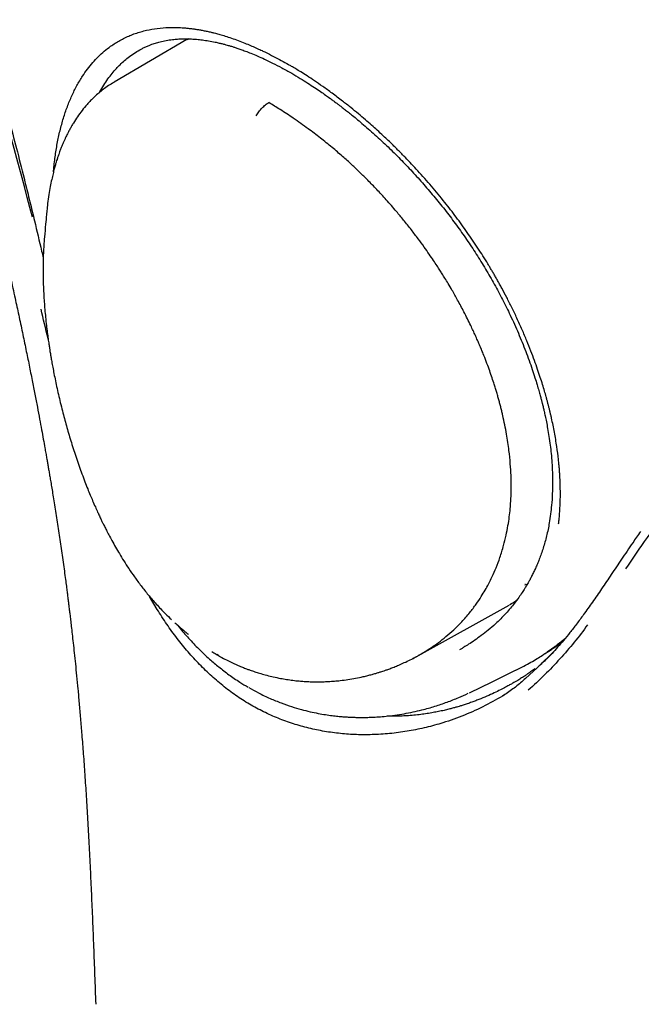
# Model space of a CAD drawing. Header units: millimetres. Extents: x 8 to 866, y 12 to 2084.
# Tile 11 of 100: x 664 to 684, y 741 to 773. Entities that reach past the tile are written whole.
import ezdxf

# ---------------------------------------------------------------- set-up
doc = ezdxf.new("R2010")
doc.units = ezdxf.units.MM

msp = doc.modelspace()

# ---------------------------------------------------------------- linework, layer by layer
at = {"color": 7, "linetype": 'Continuous', "lineweight": 30}
for p, q in [((669.709, 772.521), (667.356, 771.145)), ((669.766, 772.544), (669.711, 772.517)), ((669.758, 772.544), (669.713, 772.521)), ((665.177, 766.98), (665.166, 766.855)), ((680.658, 754.885), (680.642, 754.882)), ((680.643, 754.879), (680.722, 754.897)), ((668.745, 754.081), (668.502, 754.498)), ((677.198, 752.587), (680.133, 754.22)), ((680.145, 754.233), (680.158, 754.24)), ((681.59, 752.731), (681.045, 752.193)), ((670.728, 752.589), (670.678, 752.618)), ((677.195, 752.586), (677.196, 752.586)), ((681.045, 752.193), (680.664, 751.847)), ((679.965, 751.296), (679.919, 751.276))]:
    msp.add_line(p, q, dxfattribs=at)
at = {"color": 7, "linetype": 'Continuous', "lineweight": 30, "flags": 128}
msp.add_lwpolyline([(678.845, 751.384), (679.579, 751.738), (680.343, 752.108)], dxfattribs=at)
at = {"color": 7, "linetype": 'Continuous', "lineweight": 30}
for points, knots in [([(633.026, 850.005), (633.084, 850.052), (633.225, 850.162), (633.455, 850.327), (633.717, 850.5), (633.986, 850.665), (634.262, 850.82), (634.546, 850.966), (634.837, 851.103), (635.136, 851.231), (635.442, 851.35), (635.755, 851.46), (636.075, 851.56), (636.402, 851.652), (636.736, 851.734), (637.077, 851.807), (637.425, 851.871), (637.78, 851.925), (638.141, 851.971), (638.509, 852.007), (638.884, 852.034), (639.264, 852.052), (639.652, 852.061), (640.045, 852.06), (640.445, 852.05), (640.851, 852.031), (641.264, 852.003), (641.682, 851.965), (642.106, 851.919), (642.536, 851.863), (642.971, 851.797), (643.413, 851.723), (643.859, 851.64), (644.312, 851.547), (644.769, 851.445), (645.232, 851.334), (645.7, 851.214), (646.173, 851.084), (646.651, 850.946), (647.133, 850.799), (647.621, 850.642), (648.113, 850.477), (648.609, 850.302), (649.11, 850.119), (649.614, 849.926), (650.124, 849.725), (650.637, 849.515), (651.153, 849.297), (651.674, 849.069), (652.198, 848.833), (652.726, 848.588), (653.257, 848.335), (653.792, 848.073), (654.329, 847.803), (654.87, 847.524), (655.413, 847.237), (655.96, 846.942), (656.509, 846.638), (657.06, 846.326), (657.614, 846.007), (658.17, 845.679), (658.728, 845.343), (659.288, 845), (659.85, 844.649), (660.414, 844.29), (660.979, 843.923), (661.546, 843.549), (662.114, 843.168), (662.683, 842.779), (663.253, 842.382), (663.825, 841.979), (664.397, 841.569), (664.97, 841.151), (665.543, 840.727), (666.117, 840.296), (666.691, 839.858), (667.265, 839.414), (667.839, 838.963), (668.414, 838.506), (668.987, 838.042), (669.561, 837.572), (670.134, 837.096), (670.706, 836.614), (671.278, 836.127), (671.849, 835.633), (672.418, 835.134), (672.987, 834.63), (673.554, 834.12), (674.12, 833.604), (674.684, 833.084), (675.247, 832.558), (675.807, 832.028), (676.366, 831.492), (676.923, 830.952), (677.477, 830.408), (678.029, 829.859), (678.579, 829.305), (679.126, 828.748), (679.671, 828.186), (680.213, 827.621), (680.751, 827.051), (681.287, 826.478), (681.819, 825.902), (682.348, 825.322), (682.874, 824.738), (683.396, 824.152), (683.915, 823.562), (684.429, 822.97), (684.94, 822.375), (685.447, 821.777), (685.949, 821.177), (686.448, 820.574), (686.942, 819.97), (687.431, 819.363), (687.916, 818.754), (688.396, 818.144), (688.872, 817.532), (689.342, 816.918), (689.807, 816.303), (690.268, 815.687), (690.723, 815.069), (691.172, 814.451), (691.617, 813.832), (692.055, 813.212), (692.488, 812.592), (692.915, 811.971), (693.337, 811.35), (693.752, 810.729), (694.162, 810.109), (694.565, 809.488), (694.962, 808.867), (695.353, 808.248), (695.737, 807.628), (696.115, 807.01), (696.486, 806.392), (696.851, 805.776), (697.209, 805.16), (697.56, 804.546), (697.904, 803.934), (698.241, 803.323), (698.571, 802.714), (698.894, 802.106), (699.21, 801.501), (699.519, 800.898), (699.82, 800.297), (700.114, 799.699), (700.4, 799.103), (700.679, 798.51), (700.95, 797.92), (701.213, 797.333), (701.469, 796.749), (701.717, 796.168), (701.957, 795.591), (702.189, 795.017), (702.413, 794.447), (702.63, 793.881), (702.838, 793.319), (703.038, 792.761), (703.23, 792.206), (703.414, 791.657), (703.59, 791.112), (703.757, 790.571), (703.916, 790.035), (704.067, 789.504), (704.209, 788.978), (704.343, 788.457), (704.469, 787.941), (704.586, 787.43), (704.695, 786.925), (704.795, 786.426), (704.887, 785.932), (704.971, 785.444), (705.045, 784.962), (705.112, 784.485), (705.169, 784.015), (705.219, 783.552), (705.259, 783.094), (705.292, 782.643), (705.315, 782.199), (705.33, 781.761), (705.337, 781.33), (705.335, 780.906), (705.324, 780.488), (705.305, 780.078), (705.278, 779.675), (705.242, 779.279), (705.197, 778.89), (705.144, 778.508), (705.083, 778.134), (705.013, 777.768), (704.934, 777.409), (704.848, 777.058), (704.753, 776.714), (704.649, 776.378), (704.538, 776.05), (704.418, 775.73), (704.289, 775.417), (704.152, 775.113), (704.007, 774.817), (703.854, 774.528), (703.693, 774.248), (703.523, 773.976), (703.345, 773.713), (703.159, 773.458), (702.964, 773.211), (702.761, 772.973), (702.598, 772.792), (702.499, 772.692), (702.473, 772.667)], [0, 0, 0, 0, 0.00357, 0.008516, 0.013459, 0.018399, 0.023335, 0.028267, 0.033195, 0.038117, 0.043035, 0.047947, 0.052854, 0.057756, 0.062654, 0.067546, 0.072435, 0.077319, 0.0822, 0.087078, 0.091953, 0.096825, 0.101695, 0.106563, 0.11143, 0.116295, 0.121159, 0.126022, 0.130884, 0.135746, 0.140607, 0.145468, 0.150328, 0.155189, 0.16005, 0.164911, 0.169772, 0.174633, 0.179494, 0.184356, 0.189218, 0.19408, 0.198943, 0.203806, 0.20867, 0.213533, 0.218398, 0.223263, 0.228128, 0.232993, 0.237859, 0.242726, 0.247592, 0.25246, 0.257327, 0.262195, 0.267063, 0.271932, 0.276801, 0.28167, 0.28654, 0.29141, 0.29628, 0.301151, 0.306022, 0.310893, 0.315764, 0.320636, 0.325507, 0.33038, 0.335252, 0.340124, 0.344997, 0.34987, 0.354743, 0.359616, 0.36449, 0.369363, 0.374237, 0.379111, 0.383985, 0.38886, 0.393734, 0.398608, 0.403483, 0.408358, 0.413232, 0.418107, 0.422982, 0.427857, 0.432733, 0.437608, 0.442483, 0.447358, 0.452234, 0.457109, 0.461985, 0.46686, 0.471736, 0.476612, 0.481487, 0.486363, 0.491239, 0.496114, 0.50099, 0.505866, 0.510742, 0.515617, 0.520493, 0.525369, 0.530244, 0.53512, 0.539996, 0.544871, 0.549747, 0.554622, 0.559498, 0.564373, 0.569248, 0.574123, 0.578999, 0.583874, 0.588749, 0.593623, 0.598498, 0.603373, 0.608247, 0.613122, 0.617996, 0.62287, 0.627745, 0.632618, 0.637492, 0.642366, 0.647239, 0.652113, 0.656986, 0.661859, 0.666731, 0.671604, 0.676476, 0.681348, 0.68622, 0.691091, 0.695963, 0.700834, 0.705705, 0.710575, 0.715445, 0.720315, 0.725185, 0.730054, 0.734923, 0.739792, 0.74466, 0.749528, 0.754395, 0.759262, 0.764129, 0.768995, 0.773861, 0.778727, 0.783592, 0.788457, 0.793321, 0.798185, 0.803048, 0.807911, 0.812774, 0.817636, 0.822497, 0.827359, 0.83222, 0.837081, 0.841941, 0.846802, 0.851662, 0.856522, 0.861382, 0.866242, 0.871103, 0.875963, 0.880825, 0.885686, 0.890549, 0.895413, 0.900277, 0.905144, 0.910012, 0.914882, 0.919754, 0.924629, 0.929507, 0.934389, 0.939274, 0.944163, 0.949056, 0.953955, 0.958858, 0.963766, 0.968679, 0.973598, 0.978521, 0.98345, 0.988383, 0.99332, 0.998261, 1, 1, 1, 1]), ([(644.762, 804.378), (645.009, 804.066), (645.497, 803.451), (646.214, 802.541), (646.905, 801.656), (647.569, 800.796), (648.201, 799.965), (648.801, 799.163), (649.37, 798.389), (649.912, 797.639), (650.429, 796.909), (650.923, 796.199), (651.392, 795.51), (651.834, 794.848), (652.249, 794.212), (652.639, 793.604), (653.003, 793.025), (653.331, 792.495), (653.623, 792.013), (653.883, 791.578), (654.127, 791.166), (654.353, 790.777), (654.563, 790.412), (654.756, 790.07), (654.937, 789.747), (655.179, 789.312), (655.491, 788.739), (655.878, 788.01), (656.274, 787.241), (656.679, 786.432), (657.091, 785.585), (657.511, 784.692), (657.939, 783.753), (658.369, 782.773), (658.801, 781.752), (659.232, 780.692), (659.663, 779.587), (660.028, 778.608), (660.327, 777.777), (660.559, 777.117), (660.778, 776.479), (660.982, 775.869), (661.173, 775.285), (661.352, 774.729), (661.523, 774.184), (661.687, 773.653), (661.843, 773.136), (661.986, 772.653), (662.117, 772.204), (662.241, 771.772), (662.357, 771.361), (662.465, 770.975), (662.559, 770.632), (662.628, 770.38), (662.675, 770.206), (662.703, 770.102), (662.727, 770.012), (662.748, 769.934), (662.768, 769.857), (662.792, 769.767), (662.825, 769.642), (662.868, 769.478), (662.923, 769.27), (662.985, 769.03), (663.054, 768.765), (663.125, 768.483), (663.216, 768.127), (663.325, 767.688), (663.454, 767.161), (663.586, 766.609), (663.722, 766.033), (663.861, 765.433), (664.004, 764.801), (664.139, 764.188), (664.267, 763.598), (664.384, 763.047), (664.496, 762.505), (664.602, 761.988), (664.698, 761.504), (664.787, 761.051), (664.867, 760.634), (664.939, 760.252), (665.003, 759.906), (665.06, 759.596), (665.105, 759.343), (665.141, 759.141), (665.168, 758.985), (665.193, 758.843), (665.217, 758.707), (665.241, 758.566), (665.267, 758.413), (665.296, 758.241), (665.328, 758.049), (665.364, 757.83), (665.404, 757.587), (665.446, 757.323), (665.489, 757.045), (665.533, 756.764), (665.576, 756.479), (665.618, 756.192), (665.66, 755.901), (665.701, 755.608), (665.741, 755.323), (665.776, 755.063), (665.805, 754.84), (665.828, 754.66), (665.846, 754.525), (665.858, 754.426), (665.867, 754.351), (665.876, 754.284), (665.884, 754.218), (665.893, 754.145), (665.905, 754.046), (665.921, 753.91), (665.943, 753.731), (665.968, 753.517), (665.996, 753.267), (666.028, 752.981), (666.063, 752.661), (666.1, 752.305), (666.139, 751.915), (666.18, 751.491), (666.222, 751.032), (666.265, 750.54), (666.31, 749.992), (666.357, 749.386), (666.404, 748.719), (666.451, 748.013), (666.495, 747.268), (666.538, 746.485), (666.579, 745.681), (666.617, 744.858), (666.653, 744.016), (666.688, 743.141), (666.723, 742.231), (666.745, 741.613), (666.757, 741.298)], [0, 0, 0, 0, 0.016778, 0.033038, 0.04878, 0.064003, 0.078707, 0.092645, 0.106083, 0.119019, 0.131451, 0.143618, 0.155265, 0.166391, 0.176997, 0.187082, 0.196646, 0.205688, 0.213171, 0.220254, 0.226937, 0.23322, 0.239104, 0.244587, 0.24967, 0.254612, 0.265472, 0.277015, 0.289244, 0.301785, 0.314973, 0.328809, 0.343291, 0.358421, 0.37391, 0.390025, 0.406766, 0.424134, 0.43433, 0.444325, 0.453904, 0.463067, 0.471815, 0.480149, 0.48807, 0.496305, 0.50404, 0.511275, 0.518007, 0.524235, 0.530683, 0.536479, 0.541623, 0.546115, 0.547878, 0.54944, 0.5508, 0.551959, 0.552967, 0.554284, 0.556021, 0.558576, 0.561701, 0.565389, 0.569416, 0.573651, 0.578094, 0.585495, 0.593411, 0.601844, 0.610382, 0.619402, 0.628909, 0.638902, 0.647092, 0.655572, 0.663852, 0.671613, 0.679, 0.685851, 0.692166, 0.697946, 0.703189, 0.707895, 0.712066, 0.714697, 0.717058, 0.71915, 0.721104, 0.723223, 0.725517, 0.728012, 0.731012, 0.734216, 0.737901, 0.74201, 0.746219, 0.750478, 0.754787, 0.759146, 0.763555, 0.768014, 0.7725, 0.776533, 0.779922, 0.782665, 0.784763, 0.78612, 0.787176, 0.788204, 0.789204, 0.79023, 0.791553, 0.793761, 0.796532, 0.799865, 0.803761, 0.808219, 0.81324, 0.818823, 0.824969, 0.831677, 0.838949, 0.846783, 0.855181, 0.865255, 0.876036, 0.887524, 0.899718, 0.912618, 0.926226, 0.939707, 0.953822, 0.968574, 0.983965, 1, 1, 1, 1]), ([(646.605, 803.663), (646.691, 803.551), (646.956, 803.211), (647.393, 802.653), (647.905, 801.999), (648.391, 801.376), (648.85, 800.784), (649.294, 800.205), (649.721, 799.641), (650.129, 799.094), (650.505, 798.585), (650.848, 798.113), (651.145, 797.699), (651.401, 797.339), (651.624, 797.021), (651.841, 796.71), (652.057, 796.397), (652.272, 796.082), (652.584, 795.619), (652.993, 795.004), (653.598, 794.066), (654.298, 792.943), (655.079, 791.632), (655.836, 790.302), (656.566, 788.957), (657.203, 787.728), (657.753, 786.619), (658.226, 785.634), (658.686, 784.643), (659.133, 783.649), (659.558, 782.667), (659.96, 781.711), (660.336, 780.787), (660.69, 779.891), (660.956, 779.196), (661.148, 778.685), (661.277, 778.337), (661.416, 777.957), (661.566, 777.542), (661.727, 777.091), (661.908, 776.573), (662.111, 775.983), (662.335, 775.315), (662.569, 774.597), (662.803, 773.86), (663.036, 773.106), (663.266, 772.339), (663.501, 771.532), (663.74, 770.685), (663.982, 769.798), (664.227, 768.87), (664.443, 768.024), (664.574, 767.486), (664.627, 767.272)], [0, 0, 0, 0, 0.010391, 0.031726, 0.052052, 0.071361, 0.089652, 0.106924, 0.124758, 0.141381, 0.1568, 0.171021, 0.184048, 0.193992, 0.203242, 0.212446, 0.221691, 0.230977, 0.240307, 0.26247, 0.284874, 0.321762, 0.358996, 0.396207, 0.433416, 0.470643, 0.49719, 0.523762, 0.550356, 0.576966, 0.603347, 0.628464, 0.652763, 0.676236, 0.698879, 0.707177, 0.716154, 0.726031, 0.736807, 0.748481, 0.761055, 0.777028, 0.794247, 0.81271, 0.832413, 0.851053, 0.870679, 0.891294, 0.912898, 0.935497, 0.959098, 0.983712, 1, 1, 1, 1]), ([(664.712, 766.773), (664.262, 768.465), (663.362, 771.844), (661.685, 776.862), (660.349, 780.137), (659.681, 781.775)], [0, 0, 0, 0, 0.333731, 0.666746, 1, 1, 1, 1]), ([(665.39, 768.235), (665.391, 768.249), (665.403, 768.417), (665.442, 768.727), (665.51, 769.16), (665.6, 769.578), (665.709, 769.976), (665.836, 770.352), (665.982, 770.704), (666.146, 771.034), (666.316, 771.32), (666.489, 771.567), (666.66, 771.778), (666.841, 771.972), (667.034, 772.148), (667.216, 772.291), (667.386, 772.405), (667.539, 772.496), (667.699, 772.579), (667.865, 772.653), (668.038, 772.719), (668.218, 772.776), (668.452, 772.836), (668.752, 772.888), (669.03, 772.909), (669.227, 772.913), (669.333, 772.913), (669.44, 772.91), (669.55, 772.904), (669.662, 772.896), (669.774, 772.885), (669.885, 772.872), (669.997, 772.856), (670.114, 772.837), (670.236, 772.815), (670.363, 772.789), (670.483, 772.761), (670.607, 772.731), (670.743, 772.694), (670.91, 772.646), (671.104, 772.584), (671.314, 772.511), (671.524, 772.431), (671.717, 772.352), (671.868, 772.287), (671.982, 772.235), (672.063, 772.198), (672.152, 772.156), (672.301, 772.085), (672.508, 771.98), (672.756, 771.848), (672.917, 771.756), (672.995, 771.711)], [0, 0, 0, 0, 0.003229, 0.038167, 0.073389, 0.109036, 0.145245, 0.180684, 0.216153, 0.25175, 0.287571, 0.31613, 0.344652, 0.373172, 0.401724, 0.430317, 0.450024, 0.469951, 0.490102, 0.510474, 0.531069, 0.551883, 0.572913, 0.610467, 0.649781, 0.660363, 0.671061, 0.681874, 0.692801, 0.703839, 0.714989, 0.725379, 0.736145, 0.747285, 0.758795, 0.770669, 0.782905, 0.792096, 0.804997, 0.820156, 0.837543, 0.857126, 0.87601, 0.892762, 0.907415, 0.915076, 0.922022, 0.928254, 0.937791, 0.959807, 0.980534, 1, 1, 1, 1]), ([(668.226, 772.211), (668.257, 772.228), (668.324, 772.263), (668.426, 772.309), (668.524, 772.35), (668.61, 772.381), (668.69, 772.407), (668.764, 772.429), (668.878, 772.46), (669.035, 772.494), (669.224, 772.523), (669.401, 772.539), (669.558, 772.546), (669.71, 772.547), (669.863, 772.542), (670.028, 772.53), (670.211, 772.51), (670.41, 772.48), (670.591, 772.446), (670.746, 772.411), (670.862, 772.383), (670.962, 772.356), (671.036, 772.335), (671.095, 772.318), (671.153, 772.301), (671.23, 772.277), (671.332, 772.244), (671.458, 772.2), (671.61, 772.145), (671.788, 772.075), (671.994, 771.99), (672.227, 771.885), (672.49, 771.758), (672.782, 771.607), (672.989, 771.49), (673.097, 771.429)], [0, 0, 0, 0, 0.029011, 0.061318, 0.088768, 0.111372, 0.130334, 0.148837, 0.167055, 0.215869, 0.266103, 0.303537, 0.339335, 0.372264, 0.404127, 0.438187, 0.47673, 0.516996, 0.558764, 0.584039, 0.606949, 0.625792, 0.640561, 0.649043, 0.658848, 0.673029, 0.691594, 0.714549, 0.741906, 0.773683, 0.809901, 0.85059, 0.895795, 0.945572, 1, 1, 1, 1]), ([(666.884, 770.812), (666.886, 770.817), (666.927, 770.898), (667.016, 771.043), (667.149, 771.244), (667.286, 771.423), (667.418, 771.576), (667.551, 771.714), (667.691, 771.844), (667.855, 771.977), (668.034, 772.103), (668.164, 772.176), (668.226, 772.21)], [0, 0, 0, 0, 0.0068702, 0.1260074, 0.2451665, 0.3575589, 0.4632451, 0.5538232, 0.6532998, 0.7617282, 0.8863696, 1, 1, 1, 1]), ([(681.734, 756.851), (681.736, 756.87), (681.741, 756.914), (681.749, 756.989), (681.759, 757.097), (681.771, 757.243), (681.782, 757.432), (681.79, 757.656), (681.791, 757.915), (681.786, 758.141), (681.778, 758.32), (681.772, 758.443), (681.763, 758.572), (681.752, 758.705), (681.74, 758.825), (681.718, 759.039), (681.676, 759.361), (681.602, 759.807), (681.532, 760.148), (681.482, 760.367), (681.458, 760.467), (681.434, 760.567), (681.409, 760.665), (681.383, 760.764), (681.357, 760.862), (681.323, 760.988), (681.276, 761.152), (681.213, 761.362), (681.139, 761.597), (681.053, 761.856), (680.952, 762.139), (680.837, 762.447), (680.704, 762.779), (680.554, 763.133), (680.391, 763.494), (680.223, 763.844), (680.059, 764.169), (679.926, 764.419), (679.826, 764.601), (679.759, 764.723), (679.693, 764.839), (679.628, 764.951), (679.566, 765.057), (679.505, 765.159), (679.361, 765.399), (679.124, 765.775), (678.782, 766.28), (678.424, 766.773), (678.039, 767.272), (677.623, 767.775), (677.197, 768.258), (676.896, 768.578), (676.73, 768.748), (676.685, 768.795), (676.639, 768.841), (676.593, 768.888), (676.547, 768.934), (676.501, 768.98), (676.437, 769.043), (676.345, 769.133), (676.214, 769.26), (676.05, 769.415), (675.87, 769.581), (675.676, 769.755), (675.474, 769.932), (675.249, 770.123), (675.003, 770.325), (674.719, 770.549), (674.416, 770.778), (674.113, 770.997), (673.843, 771.182), (673.607, 771.337), (673.406, 771.465), (673.238, 771.568), (673.106, 771.647), (673.028, 771.692), (672.995, 771.711)], [0, 0, 0, 0, 0.003692, 0.008611, 0.014754, 0.024707, 0.03677, 0.050934, 0.067193, 0.085539, 0.092789, 0.100319, 0.108131, 0.116223, 0.124594, 0.129966, 0.154876, 0.182377, 0.209044, 0.214918, 0.220752, 0.226545, 0.232298, 0.238011, 0.243683, 0.249313, 0.260044, 0.27217, 0.285693, 0.300614, 0.316933, 0.334653, 0.353778, 0.374312, 0.39604, 0.416411, 0.435423, 0.453076, 0.46056, 0.467768, 0.474702, 0.48136, 0.487743, 0.49385, 0.499678, 0.531077, 0.562406, 0.593682, 0.624918, 0.65987, 0.694802, 0.725537, 0.728987, 0.732438, 0.735888, 0.739338, 0.742789, 0.746239, 0.74969, 0.757122, 0.766883, 0.778974, 0.793398, 0.80662, 0.821339, 0.83756, 0.855287, 0.874527, 0.898656, 0.920389, 0.939719, 0.956638, 0.971135, 0.983201, 0.992826, 1, 1, 1, 1]), ([(673.097, 771.429), (673.188, 771.375), (673.362, 771.273), (673.611, 771.118), (673.83, 770.974), (674.021, 770.845), (674.184, 770.732), (674.317, 770.636), (674.421, 770.56), (674.498, 770.503), (674.548, 770.466), (674.582, 770.44), (674.612, 770.417), (674.647, 770.391), (674.689, 770.359), (674.736, 770.323), (674.807, 770.268), (674.906, 770.19), (675.039, 770.084), (675.195, 769.956), (675.376, 769.804), (675.578, 769.63), (675.79, 769.441), (676.003, 769.245), (676.278, 768.986), (676.61, 768.657), (676.997, 768.252), (677.373, 767.834), (677.739, 767.404), (678.093, 766.963), (678.433, 766.512), (678.76, 766.05), (679.074, 765.578), (679.372, 765.096), (679.656, 764.604), (679.922, 764.104), (680.136, 763.672), (680.304, 763.309), (680.432, 763.017), (680.554, 762.724), (680.67, 762.43), (680.78, 762.137), (680.879, 761.852), (680.965, 761.59), (681.035, 761.362), (681.091, 761.17), (681.135, 761.012), (681.164, 760.902), (681.182, 760.83), (681.193, 760.789), (681.201, 760.755), (681.21, 760.721), (681.222, 760.673), (681.241, 760.594), (681.267, 760.48), (681.301, 760.328), (681.34, 760.142), (681.381, 759.921), (681.423, 759.667), (681.461, 759.397), (681.494, 759.113), (681.518, 758.82), (681.535, 758.505), (681.541, 758.169), (681.532, 757.815), (681.511, 757.477), (681.484, 757.262), (681.472, 757.168)], [0, 0, 0, 0, 0.020916, 0.039611, 0.056107, 0.070416, 0.082551, 0.092517, 0.100318, 0.105959, 0.109615, 0.111495, 0.113684, 0.116317, 0.119392, 0.12291, 0.126871, 0.13528, 0.145175, 0.156554, 0.170393, 0.185933, 0.202232, 0.218495, 0.234723, 0.265366, 0.295897, 0.326319, 0.356639, 0.386859, 0.416986, 0.447028, 0.477154, 0.507461, 0.537875, 0.568346, 0.598884, 0.61637, 0.633883, 0.651424, 0.668996, 0.686599, 0.704146, 0.720109, 0.733684, 0.745211, 0.754693, 0.762127, 0.765202, 0.767716, 0.769669, 0.771211, 0.773992, 0.778463, 0.785593, 0.794895, 0.806362, 0.819989, 0.835772, 0.853709, 0.870802, 0.889488, 0.909777, 0.931686, 0.955237, 0.980456, 1, 1, 1, 1]), ([(667.338, 771.134), (667.282, 771.099), (667.159, 771.024), (667.003, 770.91), (666.858, 770.794), (666.72, 770.671), (666.595, 770.548), (666.46, 770.402), (666.314, 770.227), (666.166, 770.026), (666.055, 769.855), (665.975, 769.719), (665.917, 769.616), (665.856, 769.501), (665.801, 769.392), (665.753, 769.288), (665.713, 769.198), (665.671, 769.1), (665.63, 768.997), (665.592, 768.897), (665.562, 768.813), (665.541, 768.751), (665.527, 768.708), (665.515, 768.673), (665.501, 768.628), (665.479, 768.56), (665.45, 768.46), (665.414, 768.331), (665.373, 768.172), (665.329, 767.981), (665.284, 767.757), (665.24, 767.498), (665.202, 767.237), (665.184, 767.058), (665.176, 766.98)], [0, 0, 0, 0, 0.038886, 0.084981, 0.131307, 0.174668, 0.215041, 0.253008, 0.308762, 0.363287, 0.416349, 0.440922, 0.465009, 0.491477, 0.523423, 0.542338, 0.562748, 0.584649, 0.608047, 0.630905, 0.649359, 0.661541, 0.670464, 0.676435, 0.684023, 0.699024, 0.719602, 0.745747, 0.777447, 0.814683, 0.857428, 0.905645, 0.959289, 1, 1, 1, 1]), ([(667.356, 771.145), (667.354, 771.144), (667.348, 771.141), (667.342, 771.137), (667.338, 771.134)], [0, 0, 0, 0, 0.296363, 1, 1, 1, 1]), ([(671.95, 770.05), (671.978, 770.096), (672.034, 770.189), (672.136, 770.309), (672.244, 770.411), (672.318, 770.459), (672.354, 770.482)], [0, 0, 0, 0, 0.253956, 0.508694, 0.758955, 1, 1, 1, 1]), ([(677.006, 752.485), (677.014, 752.489), (677.038, 752.501), (677.077, 752.522), (677.122, 752.545), (677.161, 752.567), (677.195, 752.586), (677.28, 752.633), (677.422, 752.717), (677.63, 752.85), (677.856, 753.011), (678.098, 753.201), (678.35, 753.424), (678.608, 753.683), (678.85, 753.961), (679.058, 754.235), (679.223, 754.48), (679.355, 754.697), (679.473, 754.912), (679.593, 755.152), (679.718, 755.438), (679.843, 755.772), (679.951, 756.124), (680.036, 756.468), (680.096, 756.779), (680.139, 757.066), (680.168, 757.329), (680.186, 757.566), (680.197, 757.811), (680.202, 758.088), (680.195, 758.423), (680.172, 758.804), (680.127, 759.251), (680.05, 759.77), (679.965, 760.191), (679.899, 760.474), (679.868, 760.601), (679.835, 760.73), (679.799, 760.861), (679.762, 760.994), (679.722, 761.13), (679.68, 761.268), (679.604, 761.509), (679.48, 761.872), (679.342, 762.234), (679.235, 762.498), (679.173, 762.643), (679.109, 762.793), (679.04, 762.946), (678.968, 763.103), (678.848, 763.357), (678.684, 763.688), (678.479, 764.072), (678.306, 764.377), (678.168, 764.612), (678.061, 764.787), (677.972, 764.931), (677.887, 765.064), (677.795, 765.207), (677.68, 765.38), (677.541, 765.584), (677.376, 765.818), (677.183, 766.082), (676.962, 766.373), (676.727, 766.667), (676.457, 766.993), (676.168, 767.325), (675.858, 767.663), (675.573, 767.957), (675.305, 768.223), (675.032, 768.481), (674.732, 768.752), (674.393, 769.042), (674.02, 769.342), (673.602, 769.659), (673.167, 769.966), (672.742, 770.247), (672.478, 770.407), (672.354, 770.482)], [0, 0, 0, 0, 0.001365, 0.004361, 0.007057, 0.009453, 0.01155, 0.013348, 0.024943, 0.038242, 0.053245, 0.069954, 0.08837, 0.108267, 0.129774, 0.148492, 0.164419, 0.177554, 0.18959, 0.20383, 0.220274, 0.238926, 0.259796, 0.277121, 0.293008, 0.307456, 0.320462, 0.332024, 0.342138, 0.355973, 0.371735, 0.389422, 0.409034, 0.43329, 0.459976, 0.465507, 0.471132, 0.476853, 0.482669, 0.48858, 0.494588, 0.500692, 0.506893, 0.526478, 0.54874, 0.555012, 0.561468, 0.568106, 0.574928, 0.581932, 0.589118, 0.609043, 0.626459, 0.641372, 0.650917, 0.659058, 0.665797, 0.671135, 0.677782, 0.685999, 0.695792, 0.707163, 0.720113, 0.734643, 0.750751, 0.765028, 0.785353, 0.803864, 0.820561, 0.835445, 0.850351, 0.867295, 0.886286, 0.907303, 0.929318, 0.955678, 0.979243, 1, 1, 1, 1]), ([(664.627, 767.272), (664.677, 767.066), (664.806, 766.535), (664.949, 765.928), (665.041, 765.526), (665.058, 765.451)], [0, 0, 0, 0, 0.339058, 0.875878, 1, 1, 1, 1]), ([(665.164, 766.855), (665.155, 766.751), (665.133, 766.51), (665.111, 766.271), (665.098, 766.136)], [0, 0, 0, 0, 0.43371, 1, 1, 1, 1]), ([(665.098, 766.123), (665.093, 766.058), (665.081, 765.925), (665.07, 765.746), (665.061, 765.554), (665.055, 765.355), (665.052, 765.144), (665.053, 764.92), (665.058, 764.696), (665.065, 764.475), (665.076, 764.258), (665.091, 764.028), (665.11, 763.785), (665.133, 763.531), (665.16, 763.281), (665.188, 763.048), (665.215, 762.847), (665.24, 762.678), (665.26, 762.543), (665.276, 762.441), (665.291, 762.348), (665.309, 762.239), (665.335, 762.091), (665.368, 761.911), (665.408, 761.702), (665.454, 761.473), (665.507, 761.225), (665.565, 760.967), (665.628, 760.703), (665.713, 760.368), (665.824, 759.958), (665.968, 759.47), (666.131, 758.968), (666.279, 758.547), (666.404, 758.216), (666.493, 757.988), (666.577, 757.784), (666.659, 757.588), (666.739, 757.406), (666.812, 757.244), (666.866, 757.127), (666.906, 757.042), (666.941, 756.967), (666.985, 756.877), (667.039, 756.767), (667.106, 756.636), (667.186, 756.48), (667.285, 756.297), (667.398, 756.094), (667.526, 755.874), (667.669, 755.641), (667.832, 755.389), (668.018, 755.119), (668.227, 754.836), (668.46, 754.542), (668.72, 754.242), (668.972, 753.974), (669.142, 753.815), (669.211, 753.751)], [0, 0, 0, 0, 0.0149392, 0.0306478, 0.0466685, 0.0630894, 0.0799185, 0.0978201, 0.1171315, 0.1332925, 0.1503217, 0.1682186, 0.1869828, 0.2066143, 0.2265437, 0.244231, 0.2593466, 0.2719369, 0.2820058, 0.2895561, 0.2947716, 0.3028235, 0.3138365, 0.3278098, 0.3427866, 0.3601102, 0.3786169, 0.3975564, 0.4169318, 0.4367464, 0.4715415, 0.5076421, 0.5450701, 0.583851, 0.6031178, 0.6207005, 0.6365416, 0.6506314, 0.6666788, 0.679581, 0.689325, 0.6945774, 0.7001549, 0.7074164, 0.7163664, 0.7270103, 0.7396928, 0.7549374, 0.7727687, 0.7909617, 0.8112707, 0.8337205, 0.858344, 0.8851957, 0.9137626, 0.9445176, 0.9774688, 1, 1, 1, 1]), ([(665.218, 762.829), (665.217, 762.835), (665.138, 763.157), (665.062, 763.477), (664.988, 763.792)], [0, 0, 0, 0, 0.016114, 1, 1, 1, 1]), ([(690.672, 763.531), (690.404, 763.272), (689.868, 762.754), (689.074, 761.933), (688.291, 761.083), (687.519, 760.2), (686.763, 759.29), (686.023, 758.356), (685.301, 757.397), (684.591, 756.41), (684.129, 755.728), (683.898, 755.387)], [0, 0, 0, 0, 0.112153, 0.22418, 0.336121, 0.448014, 0.559896, 0.669804, 0.779769, 0.889824, 1, 1, 1, 1]), ([(681.471, 757.166), (681.459, 757.07), (681.427, 756.827), (681.348, 756.459), (681.239, 756.066), (681.135, 755.768), (681.048, 755.552), (680.985, 755.408), (680.921, 755.271), (680.859, 755.145), (680.801, 755.037), (680.752, 754.947), (680.7, 754.857), (680.636, 754.751), (680.548, 754.615), (680.438, 754.453), (680.312, 754.285), (680.172, 754.113), (680.024, 753.944), (679.862, 753.774), (679.672, 753.592), (679.463, 753.41), (679.238, 753.233), (679.024, 753.081), (678.834, 752.956), (678.715, 752.884), (678.663, 752.853)], [0, 0, 0, 0, 0.051257, 0.129128, 0.204162, 0.275409, 0.30599, 0.335612, 0.364269, 0.39158, 0.414958, 0.43392, 0.449592, 0.473631, 0.504038, 0.540772, 0.583914, 0.622355, 0.664804, 0.710021, 0.753611, 0.81237, 0.86698, 0.917432, 0.963724, 1, 1, 1, 1]), ([(684.384, 756.598), (684.299, 756.477), (684.093, 756.181), (683.888, 755.879), (683.768, 755.701)], [0, 0, 0, 0, 0.408874, 1, 1, 1, 1]), ([(683.768, 755.701), (683.658, 755.537), (683.445, 755.221), (683.133, 754.757), (682.835, 754.322), (682.636, 754.044), (682.54, 753.91)], [0, 0, 0, 0, 0.2741934, 0.5322443, 0.7741726, 1, 1, 1, 1]), ([(680.158, 754.24), (680.223, 754.277), (680.298, 754.319), (680.367, 754.368), (680.376, 754.374)], [0, 0, 0, 0, 0.874468, 1, 1, 1, 1]), ([(671.786, 750.979), (671.637, 751.069), (671.339, 751.251), (670.914, 751.568), (670.505, 751.916), (670.113, 752.295), (669.741, 752.703), (669.388, 753.138), (669.053, 753.595), (668.847, 753.919), (668.745, 754.081)], [0, 0, 0, 0, 0.124007, 0.248552, 0.373556, 0.498893, 0.624402, 0.749896, 0.875168, 1, 1, 1, 1]), ([(669.321, 753.647), (669.361, 753.611), (669.44, 753.541), (669.518, 753.47), (669.557, 753.436)], [0, 0, 0, 0, 0.507028, 1, 1, 1, 1]), ([(682.54, 753.91), (682.465, 753.808), (682.321, 753.612), (682.106, 753.334), (681.902, 753.083), (681.709, 752.858), (681.527, 752.66), (681.357, 752.489), (681.206, 752.344), (681.114, 752.258), (681.072, 752.219)], [0, 0, 0, 0, 0.1688223, 0.3250854, 0.4689456, 0.6005566, 0.7199976, 0.8274688, 0.9233191, 1, 1, 1, 1]), ([(669.387, 753.588), (669.409, 753.56), (669.529, 753.405), (669.763, 753.14), (670.092, 752.793), (670.42, 752.484), (670.745, 752.208), (671.07, 751.959), (671.387, 751.74), (671.6, 751.615), (671.692, 751.56)], [0, 0, 0, 0, 0.0333785, 0.1832004, 0.3356796, 0.4911212, 0.6187487, 0.7527317, 0.8931592, 1, 1, 1, 1]), ([(669.557, 753.435), (669.566, 753.427), (669.604, 753.392), (669.669, 753.337), (669.725, 753.291), (669.753, 753.268)], [0, 0, 0, 0, 0.130172, 0.570533, 1, 1, 1, 1]), ([(682.672, 753.582), (682.531, 753.392), (682.248, 753.014), (681.779, 752.473), (681.284, 751.953), (680.929, 751.625), (680.751, 751.461)], [0, 0, 0, 0, 0.251921, 0.502139, 0.751317, 1, 1, 1, 1]), ([(681.927, 753.124), (681.886, 753.089), (681.798, 753.013), (681.656, 752.904), (681.512, 752.797), (681.415, 752.731), (681.368, 752.699)], [0, 0, 0, 0, 0.2351932, 0.509989, 0.7627046, 1, 1, 1, 1]), ([(670.515, 752.717), (670.537, 752.703), (670.607, 752.657), (670.679, 752.615), (670.729, 752.586)], [0, 0, 0, 0, 0.306616, 1, 1, 1, 1]), ([(678.535, 752.782), (678.564, 752.797), (678.607, 752.819), (678.648, 752.845), (678.662, 752.854)], [0, 0, 0, 0, 0.660286, 1, 1, 1, 1]), ([(680.343, 752.108), (680.346, 752.109), (680.436, 752.151), (680.601, 752.237), (680.83, 752.362), (681.032, 752.482), (681.209, 752.593), (681.317, 752.666), (681.367, 752.7)], [0, 0, 0, 0, 0.00785, 0.248233, 0.467621, 0.666089, 0.843578, 1, 1, 1, 1]), ([(681.222, 752.602), (681.247, 752.618), (681.319, 752.665), (681.432, 752.738), (681.552, 752.815), (681.65, 752.878), (681.727, 752.928), (681.775, 752.959), (681.797, 752.973), (681.8, 752.975)], [0, 0, 0, 0, 0.129896, 0.377012, 0.585115, 0.754098, 0.883871, 0.984519, 1, 1, 1, 1]), ([(670.726, 752.586), (670.748, 752.573), (670.834, 752.523), (670.981, 752.446), (671.157, 752.359), (671.32, 752.285), (671.467, 752.223), (671.596, 752.172), (671.7, 752.132), (671.786, 752.101), (671.863, 752.075), (671.939, 752.05), (672.019, 752.024), (672.137, 751.989), (672.299, 751.944), (672.511, 751.892), (672.723, 751.848), (672.934, 751.811), (673.134, 751.783), (673.326, 751.762), (673.484, 751.75), (673.602, 751.743), (673.685, 751.74), (673.757, 751.737), (673.842, 751.736), (673.958, 751.735), (674.112, 751.737), (674.29, 751.745), (674.479, 751.758), (674.689, 751.778), (674.919, 751.809), (675.166, 751.851), (675.38, 751.895), (675.557, 751.938), (675.692, 751.973), (675.811, 752.007), (675.915, 752.038), (676.004, 752.067), (676.092, 752.096), (676.19, 752.13), (676.31, 752.174), (676.451, 752.229), (676.612, 752.297), (676.794, 752.379), (676.97, 752.464), (677.084, 752.526), (677.134, 752.553)], [0, 0, 0, 0, 0.011462, 0.043841, 0.07286, 0.098549, 0.122939, 0.143367, 0.159847, 0.172411, 0.183678, 0.195476, 0.207806, 0.220669, 0.249371, 0.281161, 0.316363, 0.345009, 0.375586, 0.405721, 0.430547, 0.446223, 0.458526, 0.467731, 0.478242, 0.496476, 0.519623, 0.547352, 0.576138, 0.604968, 0.642793, 0.680704, 0.718501, 0.742252, 0.763623, 0.782622, 0.799253, 0.814032, 0.826162, 0.841891, 0.861219, 0.884142, 0.91066, 0.940772, 0.97448, 1, 1, 1, 1]), ([(680.978, 752.166), (680.97, 752.159), (680.921, 752.121), (680.831, 752.058), (680.723, 751.983), (680.635, 751.924), (680.565, 751.879), (680.504, 751.84), (680.441, 751.801), (680.367, 751.757), (680.279, 751.705), (680.175, 751.647), (680.046, 751.576), (679.888, 751.493), (679.694, 751.396), (679.468, 751.292), (679.263, 751.205), (679.089, 751.136), (678.954, 751.086), (678.816, 751.037), (678.684, 750.993), (678.569, 750.957), (678.481, 750.93), (678.415, 750.911), (678.359, 750.895), (678.282, 750.875), (678.171, 750.846), (678.02, 750.809), (677.851, 750.772), (677.667, 750.737), (677.476, 750.705), (677.272, 750.677), (677.051, 750.652), (676.83, 750.635), (676.624, 750.626), (676.436, 750.623), (676.293, 750.623), (676.213, 750.627), (676.189, 750.628)], [0, 0, 0, 0, 0.006442, 0.036721, 0.062319, 0.082678, 0.097766, 0.110924, 0.124402, 0.141247, 0.161568, 0.185221, 0.212101, 0.248432, 0.290848, 0.33939, 0.394107, 0.420648, 0.448458, 0.477534, 0.506072, 0.529468, 0.547221, 0.559815, 0.569663, 0.581095, 0.605659, 0.635526, 0.66981, 0.703393, 0.744351, 0.784697, 0.830552, 0.875195, 0.915239, 0.952455, 0.986176, 1, 1, 1, 1]), ([(680.664, 751.847), (680.558, 751.751), (680.348, 751.562), (680.112, 751.401), (679.996, 751.322)], [0, 0, 0, 0, 0.506297, 1, 1, 1, 1]), ([(671.713, 751.548), (671.815, 751.49), (672.04, 751.363), (672.389, 751.199), (672.748, 751.051), (673.086, 750.934), (673.399, 750.841), (673.687, 750.769), (673.948, 750.714), (674.185, 750.673), (674.397, 750.643), (674.585, 750.621), (674.748, 750.607), (674.886, 750.597), (675.001, 750.591), (675.094, 750.587), (675.166, 750.585), (675.228, 750.584), (675.295, 750.583), (675.392, 750.582), (675.527, 750.584), (675.704, 750.589), (675.916, 750.601), (676.163, 750.622), (676.44, 750.655), (676.731, 750.701), (677.023, 750.758), (677.357, 750.836), (677.726, 750.939), (678.123, 751.074), (678.48, 751.214), (678.702, 751.318), (678.802, 751.364)], [0, 0, 0, 0, 0.046208, 0.101344, 0.15268, 0.200253, 0.244096, 0.28355, 0.31945, 0.35181, 0.380641, 0.406377, 0.428465, 0.447106, 0.462779, 0.475504, 0.485133, 0.492194, 0.500886, 0.51263, 0.531992, 0.55629, 0.585514, 0.619657, 0.658713, 0.700874, 0.742005, 0.781956, 0.842373, 0.899941, 0.954691, 1, 1, 1, 1]), ([(679.996, 751.322), (679.786, 751.199), (679.367, 750.954), (678.693, 750.65), (678.052, 750.42), (677.451, 750.254), (676.899, 750.141), (676.337, 750.06), (675.958, 750.037), (675.768, 750.026)], [0, 0, 0, 0, 0.166763, 0.332959, 0.498967, 0.623594, 0.74851, 0.873909, 1, 1, 1, 1]), ([(675.768, 750.026), (675.597, 750.023), (675.253, 750.016), (674.737, 750.05), (674.223, 750.115), (673.714, 750.217), (673.212, 750.353), (672.722, 750.524), (672.244, 750.729), (671.938, 750.896), (671.786, 750.979)], [0, 0, 0, 0, 0.124832, 0.250104, 0.375598, 0.501107, 0.626444, 0.751448, 0.875993, 1, 1, 1, 1])]:
    msp.add_open_spline(points, degree=3, knots=knots, dxfattribs=at)

doc.saveas('drawing.dxf')
